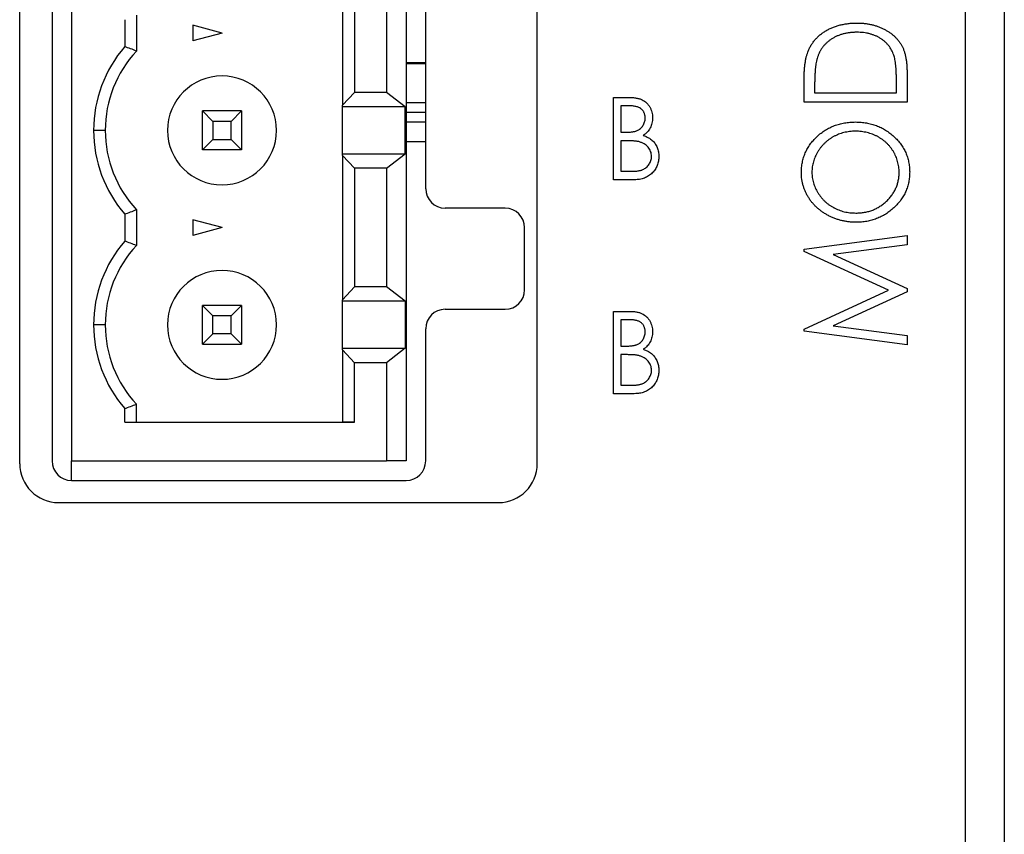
# Model space of a CAD drawing. Header units: millimetres. Extents: x 0 to 420, y 0 to 297.
# Tile 7 of 31: x 116 to 129, y 213 to 224. Entities that reach past the tile are written whole.
import ezdxf

# ---------------------------------------------------------------- set-up
doc = ezdxf.new("R2010")
doc.units = ezdxf.units.MM

msp = doc.modelspace()

# ---------------------------------------------------------------- linework, layer by layer
at = {"color": 7, "linetype": 'Continuous', "lineweight": 25}
for p, q in [((129.06, 256.925), (129.06, 212.225)), ((128.56, 197.125), (128.56, 256.325)), ((116.41, 218.125), (116.41, 231.625)), ((116.826, 231.66), (116.826, 218.16)), ((117.074, 231.66), (117.074, 218.16)), ((121.374, 231.66), (121.374, 218.16)), ((123.06, 218.125), (123.06, 231.625)), ((121.626, 221.66), (121.626, 228.16)), ((120.556, 224.588), (120.556, 222.732)), ((120.712, 224.423), (120.712, 222.898)), ((121.124, 224.423), (121.124, 222.898)), ((117.759, 223.833), (117.759, 223.487)), ((117.909, 223.89), (117.909, 223.43)), ((119.009, 223.66), (118.634, 223.761)), ((118.634, 223.761), (118.634, 223.56)), ((119.009, 223.66), (118.634, 223.56)), ((121.626, 223.278), (121.374, 223.278)), ((121.374, 223.268), (121.626, 223.268)), ((127.81, 223.156), (127.81, 222.772)), ((126.487, 222.772), (126.487, 223.022)), ((127.674, 222.891), (127.674, 223.03)), ((120.556, 222.732), (120.712, 222.898)), ((121.124, 222.898), (120.712, 222.898)), ((121.361, 222.713), (121.124, 222.898)), ((126.623, 222.976), (126.623, 222.891)), ((124.038, 222.833), (124.229, 222.833)), ((124.038, 221.775), (124.038, 222.833)), ((127.81, 222.772), (126.487, 222.772)), ((126.623, 222.891), (127.674, 222.891)), ((118.759, 222.66), (118.893, 222.526)), ((118.759, 222.16), (118.759, 222.66)), ((119.259, 222.66), (118.759, 222.66)), ((119.125, 222.526), (119.259, 222.66)), ((119.259, 222.66), (119.259, 222.16)), ((120.556, 222.713), (120.556, 222.732)), ((121.361, 222.713), (120.556, 222.713)), ((120.556, 222.108), (120.556, 222.713)), ((121.361, 222.108), (121.361, 222.713)), ((121.374, 222.643), (121.626, 222.643)), ((124.247, 222.725), (124.133, 222.725)), ((124.133, 222.725), (124.133, 222.386)), ((118.893, 222.526), (118.893, 222.294)), ((119.125, 222.526), (118.893, 222.526)), ((119.125, 222.294), (119.125, 222.526)), ((121.374, 222.518), (121.626, 222.518)), ((117.509, 222.41), (117.359, 222.41)), ((118.759, 222.16), (118.893, 222.294)), ((118.893, 222.294), (119.125, 222.294)), ((119.259, 222.16), (119.125, 222.294)), ((121.374, 222.268), (121.626, 222.268)), ((124.133, 222.386), (124.19, 222.386)), ((124.189, 222.277), (124.133, 222.277)), ((124.133, 222.277), (124.133, 221.884)), ((119.259, 222.16), (118.759, 222.16)), ((120.556, 222.088), (120.556, 222.108)), ((120.556, 222.108), (121.361, 222.108)), ((120.556, 222.088), (120.556, 220.232)), ((120.712, 221.923), (120.556, 222.088)), ((121.124, 221.923), (121.361, 222.108)), ((120.712, 221.923), (120.712, 220.398)), ((121.124, 221.923), (120.712, 221.923)), ((121.124, 221.923), (121.124, 220.398)), ((124.133, 221.884), (124.256, 221.884)), ((124.306, 221.775), (124.038, 221.775)), ((117.909, 221.39), (117.909, 220.93)), ((122.647, 221.41), (121.876, 221.41)), ((117.759, 221.333), (117.759, 220.987)), ((119.009, 221.16), (118.634, 221.261)), ((118.634, 221.261), (118.634, 221.06)), ((119.009, 221.16), (118.634, 221.06)), ((122.897, 220.36), (122.897, 221.16)), ((126.487, 220.883), (127.81, 221.059)), ((127.81, 221.059), (127.81, 220.939)), ((126.487, 220.854), (126.487, 220.883)), ((127.81, 220.939), (126.86, 220.813)), ((127.572, 220.355), (126.487, 220.854)), ((126.86, 220.813), (127.81, 220.377)), ((120.556, 220.232), (120.712, 220.398)), ((121.124, 220.398), (120.712, 220.398)), ((121.361, 220.213), (121.124, 220.398)), ((127.81, 220.377), (127.81, 220.333)), ((126.487, 219.856), (127.572, 220.355)), ((127.81, 220.333), (126.86, 219.897)), ((118.759, 220.16), (118.893, 220.026)), ((119.259, 220.16), (118.759, 220.16)), ((118.759, 219.66), (118.759, 220.16)), ((119.125, 220.026), (119.259, 220.16)), ((119.259, 220.16), (119.259, 219.66)), ((120.556, 220.213), (120.556, 220.232)), ((121.361, 220.213), (120.556, 220.213)), ((120.556, 219.608), (120.556, 220.213)), ((121.361, 220.213), (121.361, 219.608)), ((121.876, 220.11), (122.647, 220.11)), ((118.893, 219.794), (118.893, 220.026)), ((119.125, 220.026), (118.893, 220.026)), ((119.125, 219.794), (119.125, 220.026)), ((124.038, 220.083), (124.229, 220.083)), ((124.038, 219.025), (124.038, 220.083)), ((117.509, 219.91), (117.359, 219.91)), ((121.626, 218.16), (121.626, 219.86)), ((124.247, 219.975), (124.133, 219.975)), ((124.133, 219.975), (124.133, 219.636)), ((126.86, 219.897), (127.81, 219.771)), ((118.893, 219.794), (118.759, 219.66)), ((119.125, 219.794), (118.893, 219.794)), ((119.125, 219.794), (119.259, 219.66)), ((126.487, 219.827), (126.487, 219.856)), ((127.81, 219.651), (126.487, 219.827)), ((127.81, 219.771), (127.81, 219.651)), ((118.759, 219.66), (119.259, 219.66)), ((120.556, 219.588), (120.556, 219.608)), ((120.556, 219.608), (121.361, 219.608)), ((121.361, 219.608), (121.124, 219.423)), ((124.133, 219.636), (124.19, 219.636)), ((120.712, 219.423), (120.556, 219.588)), ((120.556, 219.588), (120.556, 218.66)), ((124.189, 219.527), (124.133, 219.527)), ((124.133, 219.527), (124.133, 219.134)), ((120.712, 218.66), (120.712, 219.423)), ((121.124, 219.423), (120.712, 219.423)), ((121.124, 219.423), (121.124, 218.16)), ((124.133, 219.134), (124.256, 219.134)), ((124.306, 219.025), (124.038, 219.025)), ((117.909, 218.66), (117.909, 218.89)), ((117.759, 218.66), (117.759, 218.833)), ((117.759, 218.66), (120.712, 218.66)), ((117.759, 218.66), (117.909, 218.66)), ((117.909, 218.66), (120.556, 218.66)), ((120.712, 218.66), (120.556, 218.66)), ((117.074, 217.91), (117.074, 218.16)), ((117.074, 218.16), (121.124, 218.16)), ((121.374, 218.16), (121.124, 218.16)), ((117.076, 217.91), (121.376, 217.91)), ((116.91, 217.625), (122.56, 217.625))]:
    msp.add_line(p, q, dxfattribs=at)
at = {"color": 8, "linetype": 'Continuous', "lineweight": 25}
msp.add_line((121.374, 222.768), (121.626, 222.768), dxfattribs=at)
at = {"color": 7, "linetype": 'Continuous', "lineweight": 25}
for centre, radius, start, end in [((119.009, 222.41), 1.65, 139.2509, 180), ((119.009, 222.41), 1.5, 137.1666, 180), ((119.009, 222.41), 0.7, 0, 180), ((119.009, 222.41), 0.7, 0, 180), ((119.009, 222.41), 1.65, 180, 220.7491), ((119.009, 222.41), 1.5, 180, 222.8334), ((119.009, 222.41), 1.5, 180, 222.8334), ((119.009, 222.41), 0.7, 180, 0), ((121.876, 221.66), 0.25, 180, 270), ((122.647, 221.16), 0.25, 0, 90), ((119.009, 219.91), 1.65, 139.2509, 180), ((119.009, 219.91), 1.5, 137.1666, 180), ((119.009, 219.91), 0.7, 0, 180), ((119.009, 219.91), 0.7, 0, 180), ((122.647, 220.36), 0.25, 270, 0), ((121.876, 219.86), 0.25, 90, 180), ((119.009, 219.91), 1.65, 180, 220.7491), ((119.009, 219.91), 1.5, 180, 222.8334), ((119.009, 219.91), 1.5, 180, 222.8334), ((119.009, 219.91), 0.7, 180, 0), ((116.91, 218.125), 0.5, 180, 270), ((117.076, 218.16), 0.25, 180, 270), ((121.376, 218.16), 0.25, 270, 0), ((122.56, 218.125), 0.5, 270, 0)]:
    msp.add_arc(centre, radius, start, end, dxfattribs=at)
for points, knots in [([(126.535, 223.416), (126.54, 223.43), (126.552, 223.459), (126.574, 223.499), (126.599, 223.537), (126.626, 223.573), (126.657, 223.606), (126.691, 223.637), (126.728, 223.665), (126.768, 223.691), (126.811, 223.714), (126.856, 223.735), (126.902, 223.752), (126.951, 223.766), (127.002, 223.776), (127.054, 223.784), (127.109, 223.789), (127.146, 223.789), (127.165, 223.79)], [0, 0, 0, 0, 0.059398, 0.117804, 0.175649, 0.233437, 0.291249, 0.349576, 0.409329, 0.470372, 0.532591, 0.595119, 0.658625, 0.723231, 0.789405, 0.857649, 0.927742, 1, 1, 1, 1]), ([(127.165, 223.79), (127.181, 223.789), (127.214, 223.789), (127.261, 223.786), (127.307, 223.779), (127.352, 223.771), (127.395, 223.759), (127.436, 223.746), (127.476, 223.73), (127.515, 223.712), (127.551, 223.691), (127.585, 223.67), (127.617, 223.646), (127.646, 223.622), (127.673, 223.595), (127.697, 223.567), (127.719, 223.538), (127.739, 223.507), (127.756, 223.474), (127.77, 223.438), (127.782, 223.399), (127.792, 223.356), (127.8, 223.311), (127.806, 223.262), (127.809, 223.21), (127.81, 223.175), (127.81, 223.156)], [0, 0, 0, 0, 0.047591, 0.093744, 0.138658, 0.182637, 0.225674, 0.268046, 0.309925, 0.35122, 0.391858, 0.430949, 0.469216, 0.506063, 0.542432, 0.578163, 0.613445, 0.648473, 0.684358, 0.722083, 0.761938, 0.803977, 0.848876, 0.896245, 0.946758, 1, 1, 1, 1]), ([(127.165, 223.671), (127.149, 223.671), (127.119, 223.67), (127.074, 223.666), (127.031, 223.66), (126.99, 223.65), (126.951, 223.638), (126.913, 223.624), (126.877, 223.607), (126.843, 223.587), (126.811, 223.564), (126.781, 223.54), (126.754, 223.514), (126.73, 223.485), (126.708, 223.455), (126.689, 223.422), (126.673, 223.387), (126.664, 223.363), (126.66, 223.35)], [0, 0, 0, 0, 0.072235, 0.141829, 0.209054, 0.274618, 0.338839, 0.40167, 0.463864, 0.525432, 0.586208, 0.645431, 0.704074, 0.762298, 0.820336, 0.879142, 0.938766, 1, 1, 1, 1]), ([(127.64, 223.378), (127.636, 223.389), (127.628, 223.412), (127.612, 223.443), (127.594, 223.473), (127.574, 223.501), (127.551, 223.526), (127.526, 223.551), (127.498, 223.573), (127.469, 223.593), (127.437, 223.612), (127.403, 223.627), (127.367, 223.641), (127.33, 223.652), (127.291, 223.661), (127.251, 223.667), (127.208, 223.67), (127.179, 223.671), (127.165, 223.671)], [0, 0, 0, 0, 0.059658, 0.118319, 0.176002, 0.23344, 0.290884, 0.349178, 0.408074, 0.468667, 0.53039, 0.592632, 0.655752, 0.720395, 0.787156, 0.855716, 0.926408, 1, 1, 1, 1]), ([(126.487, 223.022), (126.487, 223.044), (126.487, 223.086), (126.489, 223.147), (126.493, 223.203), (126.498, 223.255), (126.505, 223.302), (126.513, 223.344), (126.523, 223.382), (126.531, 223.405), (126.535, 223.416)], [0, 0, 0, 0, 0.164344, 0.316794, 0.458147, 0.588563, 0.707492, 0.815269, 0.912897, 1, 1, 1, 1]), ([(126.66, 223.35), (126.657, 223.34), (126.65, 223.318), (126.643, 223.283), (126.637, 223.243), (126.631, 223.199), (126.628, 223.15), (126.625, 223.096), (126.623, 223.038), (126.623, 222.997), (126.623, 222.976)], [0, 0, 0, 0, 0.084774, 0.180312, 0.28709, 0.406015, 0.536482, 0.678682, 0.833402, 1, 1, 1, 1]), ([(127.674, 223.03), (127.674, 223.051), (127.674, 223.089), (127.672, 223.145), (127.67, 223.195), (127.666, 223.241), (127.661, 223.283), (127.656, 223.319), (127.649, 223.35), (127.643, 223.369), (127.64, 223.378)], [0, 0, 0, 0, 0.172244, 0.330193, 0.475432, 0.606548, 0.724426, 0.829129, 0.920407, 1, 1, 1, 1]), ([(124.229, 222.833), (124.239, 222.833), (124.257, 222.833), (124.283, 222.832), (124.308, 222.83), (124.331, 222.826), (124.352, 222.822), (124.372, 222.817), (124.39, 222.811), (124.412, 222.801), (124.436, 222.787), (124.463, 222.766), (124.486, 222.74), (124.505, 222.711), (124.521, 222.678), (124.532, 222.644), (124.539, 222.608), (124.54, 222.584), (124.54, 222.571)], [0, 0, 0, 0, 0.060405, 0.117232, 0.171003, 0.220958, 0.268069, 0.311573, 0.352667, 0.391181, 0.464397, 0.536642, 0.610512, 0.686655, 0.764008, 0.840695, 0.919313, 1, 1, 1, 1]), ([(124.445, 222.569), (124.445, 222.575), (124.445, 222.587), (124.443, 222.603), (124.439, 222.619), (124.434, 222.634), (124.427, 222.648), (124.419, 222.661), (124.409, 222.673), (124.398, 222.684), (124.385, 222.694), (124.371, 222.702), (124.355, 222.709), (124.337, 222.715), (124.317, 222.719), (124.295, 222.723), (124.272, 222.725), (124.256, 222.725), (124.247, 222.725)], [0, 0, 0, 0, 0.06133, 0.120228, 0.176295, 0.231183, 0.28436, 0.336804, 0.390319, 0.444102, 0.499931, 0.558187, 0.620048, 0.685431, 0.755834, 0.832075, 0.912837, 1, 1, 1, 1]), ([(124.19, 222.386), (124.198, 222.386), (124.214, 222.386), (124.237, 222.387), (124.259, 222.389), (124.278, 222.391), (124.296, 222.394), (124.313, 222.397), (124.327, 222.401), (124.345, 222.408), (124.364, 222.417), (124.384, 222.432), (124.403, 222.45), (124.418, 222.471), (124.43, 222.493), (124.439, 222.518), (124.445, 222.543), (124.445, 222.56), (124.445, 222.569)], [0, 0, 0, 0, 0.069184, 0.133671, 0.193573, 0.248874, 0.299806, 0.346427, 0.38874, 0.427283, 0.498939, 0.569184, 0.639423, 0.710845, 0.782802, 0.854631, 0.925945, 1, 1, 1, 1]), ([(124.54, 222.571), (124.54, 222.56), (124.539, 222.537), (124.533, 222.503), (124.524, 222.471), (124.511, 222.441), (124.494, 222.413), (124.473, 222.388), (124.449, 222.365), (124.431, 222.352), (124.421, 222.346)], [0, 0, 0, 0, 0.131467, 0.258208, 0.382575, 0.505848, 0.627968, 0.750111, 0.872833, 1, 1, 1, 1]), ([(126.453, 221.865), (126.454, 221.888), (126.455, 221.933), (126.464, 221.998), (126.48, 222.061), (126.502, 222.121), (126.531, 222.178), (126.565, 222.232), (126.606, 222.283), (126.653, 222.331), (126.704, 222.375), (126.759, 222.413), (126.817, 222.445), (126.877, 222.472), (126.941, 222.493), (127.007, 222.507), (127.077, 222.516), (127.124, 222.517), (127.148, 222.518)], [0, 0, 0, 0, 0.064112, 0.12603, 0.186709, 0.24615, 0.305771, 0.366051, 0.427384, 0.490821, 0.554635, 0.61692, 0.678954, 0.740666, 0.803314, 0.866858, 0.932414, 1, 1, 1, 1]), ([(127.148, 222.518), (127.172, 222.517), (127.218, 222.516), (127.287, 222.507), (127.353, 222.493), (127.417, 222.472), (127.478, 222.446), (127.535, 222.413), (127.59, 222.375), (127.642, 222.332), (127.689, 222.284), (127.73, 222.233), (127.766, 222.18), (127.794, 222.124), (127.817, 222.066), (127.832, 222.004), (127.842, 221.941), (127.843, 221.897), (127.844, 221.875)], [0, 0, 0, 0, 0.067668, 0.133292, 0.19714, 0.260013, 0.322488, 0.385059, 0.448295, 0.51269, 0.576673, 0.638498, 0.698729, 0.757967, 0.817157, 0.876594, 0.937343, 1, 1, 1, 1]), ([(127.148, 222.399), (127.135, 222.399), (127.109, 222.398), (127.072, 222.395), (127.035, 222.389), (126.999, 222.382), (126.965, 222.372), (126.931, 222.361), (126.898, 222.346), (126.866, 222.33), (126.835, 222.312), (126.806, 222.292), (126.778, 222.271), (126.752, 222.247), (126.728, 222.222), (126.705, 222.195), (126.684, 222.167), (126.664, 222.136), (126.646, 222.105), (126.631, 222.073), (126.618, 222.04), (126.607, 222.007), (126.599, 221.974), (126.593, 221.94), (126.589, 221.905), (126.589, 221.882), (126.589, 221.87)], [0, 0, 0, 0, 0.044923, 0.089057, 0.132287, 0.174986, 0.217144, 0.258769, 0.300532, 0.342498, 0.384141, 0.425372, 0.466388, 0.507179, 0.548135, 0.589217, 0.630842, 0.673193, 0.715487, 0.757043, 0.79776, 0.838207, 0.878693, 0.918916, 0.959101, 1, 1, 1, 1]), ([(127.708, 221.87), (127.708, 221.882), (127.708, 221.906), (127.704, 221.941), (127.698, 221.976), (127.69, 222.01), (127.679, 222.043), (127.667, 222.076), (127.652, 222.107), (127.635, 222.138), (127.615, 222.168), (127.594, 222.196), (127.572, 222.223), (127.547, 222.248), (127.521, 222.271), (127.493, 222.292), (127.464, 222.312), (127.433, 222.33), (127.4, 222.346), (127.367, 222.361), (127.332, 222.372), (127.297, 222.382), (127.261, 222.389), (127.224, 222.395), (127.186, 222.398), (127.16, 222.399), (127.148, 222.399)], [0, 0, 0, 0, 0.041661, 0.082882, 0.123552, 0.164177, 0.204273, 0.24489, 0.285869, 0.327154, 0.368651, 0.40943, 0.450115, 0.490687, 0.531109, 0.572015, 0.613338, 0.655348, 0.697698, 0.739863, 0.781905, 0.824489, 0.86732, 0.910682, 0.954948, 1, 1, 1, 1]), ([(124.364, 222.265), (124.36, 222.266), (124.35, 222.268), (124.334, 222.27), (124.315, 222.273), (124.295, 222.274), (124.272, 222.276), (124.246, 222.276), (124.218, 222.277), (124.199, 222.277), (124.189, 222.277)], [0, 0, 0, 0, 0.0801413, 0.1728792, 0.2772337, 0.3957463, 0.5273949, 0.6721116, 0.8288427, 1, 1, 1, 1]), ([(124.527, 222.076), (124.526, 222.087), (124.525, 222.108), (124.517, 222.14), (124.503, 222.169), (124.484, 222.196), (124.46, 222.219), (124.432, 222.239), (124.4, 222.254), (124.376, 222.261), (124.364, 222.265)], [0, 0, 0, 0, 0.122955, 0.241451, 0.358799, 0.479324, 0.603179, 0.728912, 0.860647, 1, 1, 1, 1]), ([(124.421, 222.346), (124.433, 222.341), (124.456, 222.333), (124.487, 222.317), (124.514, 222.3), (124.537, 222.282), (124.556, 222.261), (124.573, 222.24), (124.588, 222.216), (124.6, 222.19), (124.61, 222.163), (124.617, 222.135), (124.621, 222.106), (124.622, 222.086), (124.622, 222.076)], [0, 0, 0, 0, 0.105091, 0.200982, 0.288418, 0.368383, 0.4442, 0.519319, 0.596385, 0.674465, 0.754147, 0.833857, 0.916126, 1, 1, 1, 1]), ([(124.256, 221.884), (124.265, 221.884), (124.282, 221.884), (124.306, 221.885), (124.329, 221.886), (124.349, 221.889), (124.369, 221.892), (124.386, 221.896), (124.401, 221.9), (124.419, 221.907), (124.439, 221.917), (124.461, 221.933), (124.481, 221.952), (124.497, 221.974), (124.51, 221.998), (124.52, 222.023), (124.526, 222.049), (124.527, 222.067), (124.527, 222.076)], [0, 0, 0, 0, 0.069787, 0.134539, 0.194919, 0.250478, 0.301176, 0.347869, 0.390614, 0.429077, 0.50081, 0.571723, 0.642554, 0.715259, 0.788062, 0.858603, 0.928916, 1, 1, 1, 1]), ([(124.622, 222.076), (124.622, 222.065), (124.621, 222.045), (124.617, 222.015), (124.61, 221.987), (124.601, 221.959), (124.589, 221.933), (124.574, 221.908), (124.557, 221.884), (124.537, 221.862), (124.514, 221.842), (124.49, 221.824), (124.464, 221.809), (124.436, 221.796), (124.406, 221.787), (124.374, 221.78), (124.341, 221.776), (124.318, 221.775), (124.306, 221.775)], [0, 0, 0, 0, 0.063357, 0.124615, 0.184348, 0.243035, 0.301813, 0.361081, 0.420917, 0.482634, 0.544641, 0.606038, 0.667401, 0.729518, 0.793279, 0.859356, 0.927978, 1, 1, 1, 1]), ([(127.154, 221.229), (127.138, 221.229), (127.107, 221.229), (127.061, 221.234), (127.015, 221.24), (126.97, 221.25), (126.926, 221.262), (126.883, 221.276), (126.841, 221.294), (126.8, 221.314), (126.761, 221.336), (126.723, 221.36), (126.688, 221.386), (126.655, 221.414), (126.624, 221.445), (126.595, 221.476), (126.569, 221.51), (126.545, 221.546), (126.523, 221.583), (126.505, 221.621), (126.489, 221.66), (126.476, 221.7), (126.465, 221.74), (126.458, 221.781), (126.454, 221.823), (126.453, 221.851), (126.453, 221.865)], [0, 0, 0, 0, 0.044811, 0.089011, 0.13275, 0.176233, 0.219272, 0.262324, 0.305647, 0.348979, 0.392242, 0.43461, 0.476184, 0.517236, 0.558165, 0.598792, 0.639668, 0.680638, 0.721467, 0.761759, 0.801482, 0.840953, 0.880381, 0.919726, 0.959716, 1, 1, 1, 1]), ([(126.589, 221.87), (126.589, 221.859), (126.589, 221.836), (126.593, 221.803), (126.599, 221.769), (126.607, 221.736), (126.618, 221.704), (126.631, 221.672), (126.646, 221.64), (126.664, 221.609), (126.684, 221.579), (126.705, 221.551), (126.728, 221.524), (126.753, 221.499), (126.779, 221.476), (126.807, 221.454), (126.837, 221.434), (126.868, 221.416), (126.9, 221.4), (126.934, 221.386), (126.968, 221.374), (127.004, 221.364), (127.04, 221.357), (127.077, 221.351), (127.115, 221.348), (127.141, 221.348), (127.154, 221.347)], [0, 0, 0, 0, 0.039956, 0.079513, 0.119111, 0.158682, 0.198528, 0.238944, 0.279928, 0.321669, 0.363487, 0.405034, 0.446304, 0.487242, 0.528249, 0.569305, 0.611035, 0.653354, 0.695583, 0.737902, 0.780492, 0.823231, 0.866218, 0.910046, 0.954473, 1, 1, 1, 1]), ([(127.844, 221.875), (127.843, 221.853), (127.842, 221.809), (127.832, 221.745), (127.817, 221.683), (127.794, 221.624), (127.766, 221.567), (127.731, 221.514), (127.69, 221.463), (127.643, 221.415), (127.591, 221.372), (127.537, 221.333), (127.479, 221.301), (127.419, 221.275), (127.357, 221.254), (127.292, 221.239), (127.224, 221.23), (127.178, 221.229), (127.154, 221.229)], [0, 0, 0, 0, 0.063524, 0.12488, 0.185155, 0.244833, 0.304627, 0.365038, 0.42717, 0.49127, 0.555588, 0.618668, 0.681008, 0.742903, 0.805249, 0.868474, 0.933217, 1, 1, 1, 1]), ([(127.154, 221.347), (127.173, 221.348), (127.21, 221.349), (127.265, 221.356), (127.318, 221.368), (127.369, 221.385), (127.417, 221.406), (127.463, 221.433), (127.507, 221.464), (127.548, 221.5), (127.585, 221.539), (127.618, 221.581), (127.646, 221.624), (127.669, 221.67), (127.687, 221.717), (127.699, 221.766), (127.707, 221.818), (127.708, 221.853), (127.708, 221.87)], [0, 0, 0, 0, 0.06753, 0.132738, 0.196163, 0.25879, 0.321017, 0.383435, 0.446363, 0.511011, 0.575079, 0.637133, 0.697793, 0.757163, 0.816573, 0.8765, 0.937463, 1, 1, 1, 1]), ([(124.229, 220.083), (124.239, 220.083), (124.257, 220.083), (124.283, 220.082), (124.308, 220.08), (124.331, 220.076), (124.352, 220.072), (124.372, 220.067), (124.39, 220.061), (124.412, 220.051), (124.436, 220.037), (124.463, 220.016), (124.486, 219.99), (124.505, 219.961), (124.521, 219.928), (124.532, 219.894), (124.539, 219.858), (124.54, 219.834), (124.54, 219.821)], [0, 0, 0, 0, 0.0604046, 0.1172322, 0.1710026, 0.2209582, 0.2680689, 0.311573, 0.3526668, 0.3911806, 0.464397, 0.536642, 0.6105118, 0.686655, 0.764008, 0.8406951, 0.9193126, 1, 1, 1, 1]), ([(124.445, 219.819), (124.445, 219.825), (124.445, 219.837), (124.443, 219.853), (124.439, 219.869), (124.434, 219.884), (124.427, 219.898), (124.419, 219.911), (124.409, 219.923), (124.398, 219.934), (124.385, 219.944), (124.371, 219.952), (124.355, 219.959), (124.337, 219.965), (124.317, 219.969), (124.295, 219.973), (124.272, 219.975), (124.256, 219.975), (124.247, 219.975)], [0, 0, 0, 0, 0.06133, 0.120228, 0.176295, 0.231183, 0.28436, 0.336804, 0.390319, 0.444102, 0.499931, 0.558187, 0.620048, 0.685431, 0.755834, 0.832075, 0.912837, 1, 1, 1, 1]), ([(124.19, 219.636), (124.198, 219.636), (124.214, 219.636), (124.237, 219.637), (124.259, 219.639), (124.278, 219.641), (124.296, 219.644), (124.313, 219.647), (124.327, 219.651), (124.345, 219.658), (124.364, 219.667), (124.384, 219.682), (124.403, 219.7), (124.418, 219.721), (124.43, 219.743), (124.439, 219.768), (124.445, 219.793), (124.445, 219.81), (124.445, 219.819)], [0, 0, 0, 0, 0.069184, 0.133671, 0.193573, 0.248874, 0.299806, 0.346427, 0.38874, 0.427283, 0.498939, 0.569184, 0.639423, 0.710845, 0.782802, 0.854631, 0.925945, 1, 1, 1, 1]), ([(124.54, 219.821), (124.54, 219.81), (124.539, 219.787), (124.533, 219.753), (124.524, 219.721), (124.511, 219.691), (124.494, 219.663), (124.473, 219.638), (124.449, 219.615), (124.431, 219.602), (124.421, 219.596)], [0, 0, 0, 0, 0.131467, 0.258208, 0.382575, 0.505848, 0.627968, 0.750111, 0.872833, 1, 1, 1, 1]), ([(124.364, 219.515), (124.36, 219.516), (124.35, 219.518), (124.334, 219.52), (124.315, 219.523), (124.295, 219.524), (124.272, 219.526), (124.246, 219.526), (124.218, 219.527), (124.199, 219.527), (124.189, 219.527)], [0, 0, 0, 0, 0.0801413, 0.1728792, 0.2772337, 0.3957463, 0.5273949, 0.6721116, 0.8288427, 1, 1, 1, 1]), ([(124.527, 219.326), (124.526, 219.337), (124.525, 219.358), (124.517, 219.39), (124.503, 219.419), (124.484, 219.446), (124.46, 219.469), (124.432, 219.489), (124.4, 219.504), (124.376, 219.511), (124.364, 219.515)], [0, 0, 0, 0, 0.122955, 0.241451, 0.358799, 0.479324, 0.603179, 0.728912, 0.860647, 1, 1, 1, 1]), ([(124.421, 219.596), (124.433, 219.591), (124.456, 219.583), (124.487, 219.567), (124.514, 219.55), (124.537, 219.532), (124.556, 219.511), (124.573, 219.49), (124.588, 219.466), (124.6, 219.44), (124.61, 219.413), (124.617, 219.385), (124.621, 219.356), (124.622, 219.336), (124.622, 219.326)], [0, 0, 0, 0, 0.105091, 0.200982, 0.288418, 0.368383, 0.4442, 0.519319, 0.596385, 0.674465, 0.754147, 0.833857, 0.916126, 1, 1, 1, 1]), ([(124.256, 219.134), (124.265, 219.134), (124.282, 219.134), (124.306, 219.135), (124.329, 219.136), (124.349, 219.139), (124.369, 219.142), (124.386, 219.146), (124.401, 219.15), (124.419, 219.157), (124.439, 219.167), (124.461, 219.183), (124.481, 219.202), (124.497, 219.224), (124.51, 219.248), (124.52, 219.273), (124.526, 219.299), (124.527, 219.317), (124.527, 219.326)], [0, 0, 0, 0, 0.069787, 0.134539, 0.194919, 0.250478, 0.301176, 0.347869, 0.390614, 0.429077, 0.50081, 0.571723, 0.642554, 0.715259, 0.788062, 0.858603, 0.928916, 1, 1, 1, 1]), ([(124.622, 219.326), (124.622, 219.315), (124.621, 219.295), (124.617, 219.265), (124.61, 219.237), (124.601, 219.209), (124.589, 219.183), (124.574, 219.158), (124.557, 219.134), (124.537, 219.112), (124.514, 219.092), (124.49, 219.074), (124.464, 219.059), (124.436, 219.046), (124.406, 219.037), (124.374, 219.03), (124.341, 219.026), (124.318, 219.025), (124.306, 219.025)], [0, 0, 0, 0, 0.063357, 0.124615, 0.184348, 0.243035, 0.301813, 0.361081, 0.420917, 0.482634, 0.544641, 0.606038, 0.667401, 0.729518, 0.793279, 0.859356, 0.927978, 1, 1, 1, 1])]:
    msp.add_open_spline(points, degree=3, knots=knots, dxfattribs=at)
for points in [[(117.909, 223.43), (117.859, 223.45), (117.809, 223.469), (117.759, 223.487)], [(117.759, 221.333), (117.809, 221.352), (117.859, 221.371), (117.909, 221.39)], [(117.909, 220.93), (117.859, 220.95), (117.809, 220.969), (117.759, 220.987)], [(117.759, 218.833), (117.809, 218.852), (117.859, 218.871), (117.909, 218.89)]]:
    msp.add_open_spline(points, degree=3, dxfattribs=at)

doc.saveas('drawing.dxf')
